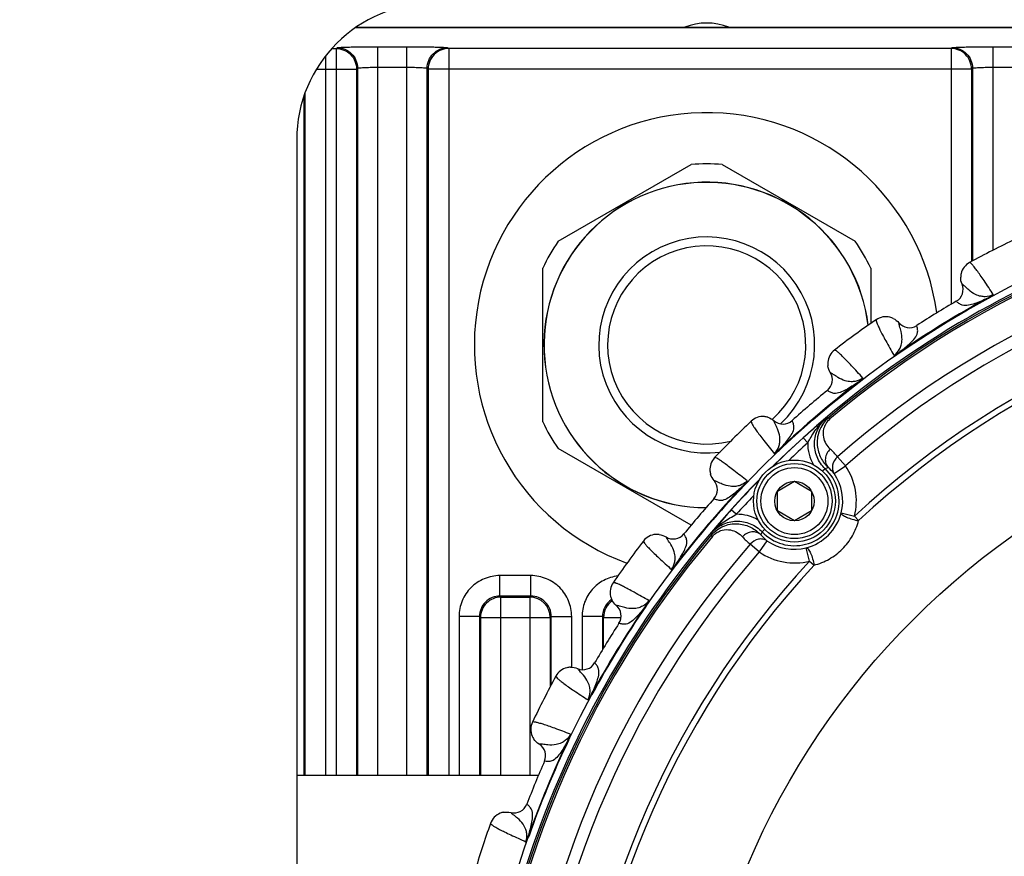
# Model space of a CAD drawing. Header units: millimetres. Extents: x 0 to 420, y 0 to 297.
# Tile 64 of 126: x 105 to 127, y 206 to 225. Entities that reach past the tile are written whole.
import ezdxf

# ---------------------------------------------------------------- set-up
doc = ezdxf.new("R2010")
doc.units = ezdxf.units.MM
doc.header["$LTSCALE"] = 23.1
doc.layers.get('0').update_dxf_attribs({"linetype": 'CONTINUOUS'})
for name, color, linetype in [('02___PRT_ALL_AXES', 7, 'CONTINUOUS'), ('03___PRT_ALL_CURVES', 7, 'CONTINUOUS'), ('DIM_PILOTEES', 7, 'CONTINUOUS')]:
    doc.layers.add(name, color=color, linetype=linetype)
doc.styles.get("Standard").update_dxf_attribs({"font": 'txt', "width": 0.7})
doc.dimstyles.new('DIMSTYLE_1', dxfattribs={"dimtxt": 2.5, "dimasz": 3.5, "dimexe": 2, "dimexo": 0, "dimtad": 1, "dimlfac": 3.333333, "dimdsep": 46, "dimtxsty": 'Standard', "dimblk": '_FILLED', "dimblk1": '_FILLED', "dimblk2": '_FILLED', "dimcen": 0.09, "dimazin": 2, "dimtp": 0.8, "dimtm": 0.8, "dimtfac": 1, "dimtofl": 0, "dimtmove": 0, "dimatfit": 3, "dimldrblk": '_FILLED', "dimfxl": 0, "dimtolj": 1, "dimarcsym": 0})
doc.dimstyles.new('DIMSTYLE_3', dxfattribs={"dimtxt": 2.5, "dimasz": 3.5, "dimexe": 2, "dimexo": 0, "dimtad": 1, "dimlfac": 3.333333, "dimdsep": 46, "dimtxsty": 'Standard', "dimblk": '_FILLED', "dimblk1": '_FILLED', "dimblk2": '_FILLED', "dimcen": 0.09, "dimazin": 2, "dimtp": 0.5, "dimtm": 0.5, "dimtfac": 1, "dimtofl": 0, "dimtmove": 0, "dimatfit": 3, "dimldrblk": '_FILLED', "dimfxl": 0, "dimtolj": 1, "dimarcsym": 0})

# ---------------------------------------------------------------- blocks, each defined once
blk = doc.blocks.new('_FILLED')
at = {"color": 0, "linetype": 'ByBlock'}
blk.add_solid([(0, 0), (-1, 0.1429), (-1, -0.1429)], dxfattribs=at)
blk = doc.blocks.new('*D8')
at = {"layer": 'DIM_PILOTEES', "color": 2, "linetype": 'Continuous'}
for p, q in [((76.617, 217.356), (76.617, 238.787)), ((136.617, 217.356), (136.617, 238.787)), ((76.617, 236.787), (106.617, 236.787)), ((136.617, 236.787), (106.617, 236.787))]:
    blk.add_line(p, q, dxfattribs=at)
at = {"layer": 'DIM_PILOTEES', "color": 2, "linetype": 'Continuous', "xscale": 3.5, "yscale": 3.5, "zscale": 3.5, "rotation": 180}
blk.add_blockref('_FILLED', (76.617, 236.787), dxfattribs=at)
at = {"layer": 'DIM_PILOTEES', "color": 2, "linetype": 'Continuous', "xscale": 3.5, "yscale": 3.5, "zscale": 3.5}
blk.add_blockref('_FILLED', (136.617, 236.787), dxfattribs=at)
at = {"layer": 'DIM_PILOTEES', "color": 2, "linetype": 'Continuous', "insert": (106.617, 239.912), "char_height": 2.5, "width": 8.83929, "attachment_point": 2, "line_spacing_factor": 0.9}
blk.add_mtext('{\\ftxt;\\W0.0001;\\H0.0001;\\~}{\\ftxt;\\W2.3571428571;\\H2.5; }{\\ftxt;\\W0.0001;\\H0.0001;\\~}', dxfattribs=at)
blk = doc.blocks.new('*D26')
at = {"layer": 'DIM_PILOTEES', "color": 2, "linetype": 'Continuous'}
for p, q in [((35.667, 200.688), (35.667, 281.649)), ((177.567, 200.688), (177.567, 281.649)), ((35.667, 279.649), (106.617, 279.649)), ((177.567, 279.649), (106.617, 279.649))]:
    blk.add_line(p, q, dxfattribs=at)
at = {"layer": 'DIM_PILOTEES', "color": 2, "linetype": 'Continuous', "xscale": 3.5, "yscale": 3.5, "zscale": 3.5, "rotation": 180}
blk.add_blockref('_FILLED', (35.667, 279.649), dxfattribs=at)
at = {"layer": 'DIM_PILOTEES', "color": 2, "linetype": 'Continuous', "xscale": 3.5, "yscale": 3.5, "zscale": 3.5}
blk.add_blockref('_FILLED', (177.567, 279.649), dxfattribs=at)
at = {"layer": 'DIM_PILOTEES', "color": 2, "linetype": 'Continuous', "insert": (106.617, 282.774), "char_height": 2.5, "width": 8.57143, "attachment_point": 2, "line_spacing_factor": 0.9}
blk.add_mtext('{\\ftxt;\\W0.0001;\\H0.0001;\\~}{\\ftxt;\\W2.2857142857;\\H2.5; }{\\ftxt;\\W0.0001;\\H0.0001;\\~}', dxfattribs=at)

msp = doc.modelspace()

# ---------------------------------------------------------------- linework, layer by layer
at = {"color": 7, "linetype": 'Continuous'}
for p, q in [((112.4108, 224.5704), (133.1517, 224.5704)), ((112.4243, 224.5794), (133.1428, 224.5794)), ((111.9801, 224.1103), (112.0021, 224.1268)), ((112.9016, 208.153), (112.9016, 224.1496)), ((112.9016, 224.1496), (113.5324, 224.1496)), ((113.5324, 208.153), (113.5324, 224.1496)), ((114.4319, 224.1268), (114.4539, 224.1103)), ((125.5021, 224.1268), (125.4801, 224.1103)), ((126.4016, 224.1496), (127.0324, 224.1496)), ((126.4016, 219.6839), (126.4016, 224.1496)), ((111.7539, 208.153), (111.7539, 223.9511)), ((111.8883, 224.1103), (111.9801, 224.1103)), ((111.9801, 224.1103), (111.9801, 208.153)), ((114.4539, 224.1103), (114.4539, 208.153)), ((125.4801, 224.1103), (114.4539, 224.1103)), ((125.4801, 224.1103), (125.4801, 218.4942)), ((112.9016, 223.6997), (113.5324, 223.6997)), ((126.4016, 223.6997), (127.0324, 223.6997)), ((111.5532, 223.6604), (112.4298, 223.6604)), ((112.4298, 223.6604), (112.4518, 223.677)), ((112.4298, 223.6604), (112.4298, 208.153)), ((112.4518, 223.677), (112.4518, 208.153)), ((113.9822, 208.153), (113.9822, 223.677)), ((113.9822, 223.677), (114.0042, 223.6604)), ((114.0042, 223.6604), (114.0042, 208.153)), ((114.4539, 223.6604), (114.0042, 223.6604)), ((125.4801, 223.6604), (114.4539, 223.6604)), ((125.9298, 223.6604), (125.4801, 223.6604)), ((125.9518, 223.677), (125.9298, 223.6604)), ((125.9298, 223.6604), (125.9298, 219.4366)), ((125.9518, 223.677), (125.9518, 219.4484)), ((111.2822, 208.153), (111.2822, 223.0805)), ((111.3042, 208.153), (111.3042, 223.1444)), ((111.117, 222.103), (111.117, 177.103)), ((116.8574, 219.8779), (119.7766, 221.5633)), ((120.4574, 221.5633), (123.3766, 219.8779)), ((116.517, 215.9175), (116.517, 219.2883)), ((123.717, 219.2883), (123.717, 218.0738)), ((125.7223, 218.938), (125.7213, 218.9386)), ((125.7223, 218.9379), (125.7213, 218.9386)), ((125.597, 218.5614), (125.5959, 218.5624)), ((125.597, 218.5614), (125.5959, 218.5624)), ((126.2833, 218.6319), (126.2886, 218.6221)), ((124.3356, 218.0881), (124.3354, 218.0894)), ((124.3355, 218.0882), (124.3354, 218.0894)), ((124.7279, 218.0289), (124.7275, 218.0303)), ((124.7279, 218.0288), (124.7275, 218.0303)), ((124.3535, 217.4493), (124.3598, 217.4402)), ((122.8317, 216.9956), (122.8307, 216.9961)), ((122.8318, 216.9956), (122.8307, 216.9961)), ((123.4338, 216.7811), (123.4405, 216.7723)), ((122.7669, 216.6041), (122.7657, 216.6049)), ((122.7669, 216.6041), (122.7657, 216.6049)), ((121.595, 215.9393), (121.5947, 215.9405)), ((121.595, 215.9393), (121.5947, 215.9405)), ((121.9919, 215.9421), (121.9912, 215.9435)), ((121.9919, 215.9421), (121.9912, 215.9435)), ((122.8213, 215.9782), (122.7955, 216.0089)), ((122.2338, 215.5635), (122.3342, 215.4522)), ((119.7723, 213.645), (116.8574, 215.3279)), ((121.7127, 215.3112), (121.7204, 215.3031)), ((122.9893, 215.1451), (123.1605, 214.9498)), ((122.7175, 214.8875), (122.6624, 214.8293)), ((122.914, 214.7792), (123.1605, 214.9498)), ((120.2806, 214.625), (120.2795, 214.6253)), ((120.2807, 214.625), (120.2795, 214.6253)), ((120.9088, 214.5073), (120.9169, 214.4996)), ((121.6685, 214.393), (122.0435, 214.6095)), ((122.0435, 214.6095), (122.4185, 214.393)), ((120.2779, 214.2281), (120.2765, 214.2288)), ((120.2779, 214.2281), (120.2765, 214.2288)), ((121.6685, 213.96), (121.6685, 214.393)), ((122.4185, 214.393), (122.4185, 213.96)), ((120.7673, 213.8853), (120.6559, 213.9856)), ((122.0435, 213.7435), (121.6685, 213.96)), ((122.4185, 213.96), (122.0435, 213.7435)), ((123.0698, 213.9166), (123.3605, 213.8431)), ((123.3605, 213.8431), (123.4502, 213.7467)), ((121.332, 213.5019), (121.3907, 213.5576)), ((119.2244, 213.3882), (119.2239, 213.3893)), ((119.2244, 213.3883), (119.2239, 213.3893)), ((119.6159, 213.4531), (119.6151, 213.4543)), ((119.6159, 213.4531), (119.6151, 213.4543)), ((120.2106, 213.4239), (120.2413, 213.3981)), ((121.2698, 213.0589), (121.0744, 213.2302)), ((121.4403, 213.3055), (121.2698, 213.0589)), ((122.3764, 212.859), (122.3029, 213.1497)), ((119.4389, 212.7862), (119.4477, 212.7795)), ((122.3764, 212.859), (122.4728, 212.7693)), ((116.2545, 212.5399), (115.5795, 212.5399)), ((115.5795, 212.0902), (115.5795, 212.5399)), ((116.2545, 212.0902), (116.2545, 212.5399)), ((116.2545, 212.0902), (115.5795, 212.0902)), ((115.5795, 212.0902), (115.6016, 212.0682)), ((115.6016, 212.0682), (116.2324, 212.0682)), ((115.6016, 208.153), (115.6016, 212.0682)), ((116.2545, 212.0902), (116.2324, 212.0682)), ((116.2324, 212.0682), (116.2324, 208.153)), ((118.1318, 211.8845), (118.1306, 211.8846)), ((118.1319, 211.8845), (118.1306, 211.8846)), ((118.7707, 211.8665), (118.7798, 211.8602)), ((115.1298, 211.6405), (114.6801, 211.6405)), ((114.6801, 211.6405), (114.6801, 208.153)), ((115.1298, 211.6405), (115.1518, 211.6184)), ((115.1298, 211.6405), (115.1298, 208.153)), ((115.1518, 211.6184), (115.6016, 211.6185)), ((115.1518, 211.6184), (115.1518, 208.153)), ((115.6016, 211.6185), (116.2324, 211.6185)), ((116.2324, 211.6185), (116.6822, 211.6184)), ((116.7042, 211.6405), (116.6822, 211.6184)), ((116.6822, 211.6184), (116.6822, 210.1005)), ((116.7042, 211.6405), (117.1539, 211.6405)), ((116.7042, 210.1419), (116.7042, 211.6405)), ((117.1539, 210.5274), (117.1539, 211.6405)), ((117.8298, 211.6405), (117.3801, 211.6405)), ((117.3801, 211.6405), (117.3801, 210.4759)), ((117.8518, 211.6184), (117.8298, 211.6405)), ((117.8298, 211.6405), (117.8298, 210.9146)), ((117.8518, 211.6184), (118.2349, 211.6185)), ((117.8518, 210.951), (117.8518, 211.6184)), ((118.1912, 211.4921), (118.1897, 211.4925)), ((118.1911, 211.4921), (118.1897, 211.4925)), ((117.6586, 210.623), (117.6576, 210.6241)), ((117.6586, 210.623), (117.6576, 210.6241)), ((117.2821, 210.4977), (117.2814, 210.4987)), ((117.282, 210.4977), (117.2814, 210.4987)), ((117.5881, 209.9367), (117.5979, 209.9314)), ((116.4382, 208.8416), (116.437, 208.8415)), ((116.4382, 208.8415), (116.437, 208.8415)), ((117.072, 208.9237), (117.082, 208.919)), ((116.5582, 208.4633), (116.5567, 208.4635)), ((116.5581, 208.4633), (116.5567, 208.4635)), ((116.4227, 208.153), (111.117, 208.153)), ((116.1681, 207.5216), (116.1669, 207.5225)), ((116.1681, 207.5216), (116.1669, 207.5225)), ((115.8158, 207.3389), (115.815, 207.3398)), ((115.8158, 207.339), (115.815, 207.3398)), ((116.2058, 206.8327), (116.2163, 206.829))]:
    msp.add_line(p, q, dxfattribs=at)
for centre, radius in [((136.617, 199.603), 21.6412), ((136.617, 199.603), 16.9279), ((122.0435, 214.1765), 0.9), ((122.0435, 214.1765), 0.825), ((122.0435, 214.1765), 0.735), ((122.0435, 214.1765), 0.433)]:
    msp.add_circle(centre, radius, dxfattribs=at)
for centre, radius, start, end in [((114.117, 222.103), 3, 90, 180), ((120.1174, 223.3194), 1.35, 69.00317, 110.99877), ((120.117, 217.6029), 3.975, 85.08763, 94.91237), ((136.617, 199.603), 21.4888, 90.5716, 134.41698), ((136.617, 199.603), 21.452, 94.88886, 130.11322), ((136.617, 199.603), 21.4119, 94.88886, 130.11322), ((136.617, 199.603), 20.6706, 93.7569, 131.24518), ((120.117, 217.6029), 3.975, 145.08763, 154.91237), ((136.617, 199.603), 20.4108, 93.7569, 131.24518), ((120.117, 217.6029), 3.975, 25.08763, 34.91237), ((136.617, 199.603), 22.53, 115.56213, 118.43786), ((120.117, 217.6029), 2.175, 311.34708, 284.10908), ((126.0667, 219.0846), 0.375, 118.436, 166.64906), ((126.0678, 219.0845), 0.3761, 166.6698, 178.69195), ((136.617, 199.603), 19.4555, 92.0507, 132.95139), ((125.4451, 218.8217), 0.2999, 300.1846, 22.95164), ((136.617, 199.603), 19.3238, 92.0507, 132.95139), ((136.617, 199.603), 21.6537, 118.50423, 124.49578), ((136.617, 199.603), 21.6426, 118.50424, 124.49578), ((136.617, 199.603), 21.93, 120.16941, 122.83059), ((136.617, 199.603), 22.53, 124.56213, 127.43786), ((124.0485, 217.8479), 0.375, 75.88021, 124.56327), ((124.0481, 217.8469), 0.3761, 63.9292, 75.85978), ((124.565, 218.2823), 0.2999, 220.04845, 302.81544), ((123.149, 217.1943), 0.375, 127.436, 175.64906), ((123.1501, 217.1944), 0.3761, 175.6698, 187.69195), ((122.5762, 216.8374), 0.2999, 309.18462, 31.95161), ((136.617, 199.603), 21.6537, 127.50423, 133.49578), ((136.617, 199.603), 21.6426, 127.50423, 133.49578), ((136.617, 199.603), 21.93, 129.16941, 131.83059), ((120.117, 217.6029), 3.975, 205.08763, 214.91237), ((136.617, 199.603), 22.53, 133.56213, 136.43786), ((121.3491, 215.6571), 0.375, 84.85395, 133.5633), ((121.3489, 215.6561), 0.3761, 72.92373, 84.83366), ((121.7913, 216.167), 0.2999, 229.04845, 311.81544), ((133.7023, 202.5584), 17.3418, 129.16618, 129.90668), ((123.4787, 209.7022), 6.3436, 96.18313, 96.59913), ((130.7655, 206.0733), 12.7614, 129.91665, 131.9556), ((136.617, 199.603), 21.4852, 132.02426, 134.4094), ((136.617, 199.603), 21.3353, 132.02432, 133.54317), ((123.2331, 215.4312), 0.8992, 178.66328, 210.57095), ((121.9327, 214.3162), 1.3429, 38.11538, 48.23593), ((120.5629, 214.8709), 0.375, 136.43596, 184.64853), ((120.564, 214.8711), 0.3761, 184.66927, 196.69159), ((122.043, 214.1765), 0.9801, 223.49528, 46.5068), ((123.6152, 212.4728), 2.5761, 108.78994, 110.39359), ((122.0929, 214.1112), 1.0585, 39.13028, 49.13394), ((122.043, 214.1765), 1.359, 345.79979, 34.6817), ((136.617, 199.603), 21.4888, 135.58257, 179.42821), ((120.053, 214.4287), 0.2999, 318.18459, 40.95165), ((136.617, 199.603), 21.4852, 135.57919, 137.97808), ((122.043, 214.1765), 1.0592, 345.79979, 34.6817), ((136.617, 199.603), 21.6537, 136.50423, 142.49578), ((136.617, 199.603), 21.6426, 136.50423, 142.49578), ((136.617, 199.603), 21.93, 138.16941, 140.83059), ((136.617, 199.603), 21.3353, 136.45881, 137.97776), ((129.7572, 205.7918), 12.2463, 138.00406, 140.12832), ((120.7883, 212.9864), 0.8991, 59.37586, 91.33904), ((122.0254, 214.194), 1.0806, 284.87656, 345.12552), ((132.9163, 203.1327), 16.3756, 140.07355, 140.85775), ((136.617, 199.603), 21.452, 139.88886, 175.11322), ((136.617, 199.603), 21.4119, 139.88886, 175.11322), ((119.0257, 213.071), 0.375, 94.68899, 142.56316), ((119.0256, 213.0699), 0.3761, 82.53661, 94.66756), ((119.3826, 213.6438), 0.2999, 238.04845, 320.81544), ((126.5173, 212.7409), 6.3435, 173.40295, 173.81895), ((121.9033, 214.2868), 1.3429, 221.76615, 231.8867), ((123.7467, 212.6043), 2.5761, 159.60849, 161.21214), ((122.1083, 214.1266), 1.0585, 220.86814, 230.8718), ((136.617, 199.603), 20.6706, 138.7569, 176.24518), ((136.617, 199.603), 22.53, 142.56213, 145.43786), ((122.043, 214.1765), 1.0592, 235.32038, 284.20229), ((136.617, 199.603), 20.4108, 138.7569, 176.24518), ((122.043, 214.1765), 1.359, 235.32038, 284.20229), ((136.617, 199.603), 19.4555, 137.0507, 177.95139), ((136.617, 199.603), 19.3238, 137.0507, 177.95139), ((118.3721, 212.1715), 0.375, 145.436, 193.64906), ((116.2318, 211.6178), 0.4504, 0.08434, 89.91566), ((118.3731, 212.1719), 0.3761, 193.6698, 205.69195), ((136.617, 199.603), 21.6537, 145.50424, 151.4958), ((136.617, 199.603), 21.6426, 145.50424, 151.4958), ((118.2787, 211.6413), 0.449, 124.72096, 180.10391), ((118.3022, 211.6178), 0.4503, 124.72501, 179.91825), ((118.2787, 211.6412), 0.449, 123.44146, 124.70421), ((117.9377, 211.655), 0.2999, 327.18461, 49.95163), ((136.617, 199.603), 21.93, 147.16941, 149.83059), ((117.1354, 210.1533), 0.375, 103.67798, 151.56321), ((117.1355, 210.1522), 0.3761, 91.53457, 103.65669), ((117.3983, 210.7749), 0.2999, 247.04846, 329.81536), ((136.617, 199.603), 22.53, 151.56213, 154.43786), ((116.6306, 209.1626), 0.375, 154.436, 202.64906), ((116.6316, 209.1632), 0.3761, 202.6698, 214.69195), ((136.617, 199.603), 21.6537, 154.50421, 160.49579), ((136.617, 199.603), 21.6426, 154.50422, 160.4958), ((116.2823, 208.5846), 0.2999, 336.1846, 58.95164), ((136.617, 199.603), 21.93, 156.16941, 158.83059), ((115.8873, 207.6309), 0.2999, 256.04847, 338.81536), ((115.7248, 206.9758), 0.375, 111.85792, 160.56328), ((115.7251, 206.9748), 0.3761, 99.93834, 111.83765), ((136.617, 199.603), 22.53, 160.56213, 163.43786)]:
    msp.add_arc(centre, radius, start, end, dxfattribs=at)
for points, knots in [([(112.0021, 224.1268), (112.0041, 224.1283), (112.0121, 224.1295), (112.0271, 224.1319), (112.0507, 224.1337), (112.0818, 224.1358), (112.1206, 224.1378), (112.1862, 224.1405), (112.284, 224.1433), (112.4173, 224.146), (112.5685, 224.1481), (112.7319, 224.1493), (112.8443, 224.1496), (112.9016, 224.1496)], [0, 0, 0, 0, 0.0083281, 0.025566, 0.0517103, 0.0865418, 0.1297677, 0.1809847, 0.3054775, 0.4554722, 0.6254728, 0.8092341, 1, 1, 1, 1]), ([(112.0021, 224.1268), (112.0606, 224.1268), (112.1788, 224.1033), (112.3282, 224.0031), (112.4283, 223.8537), (112.4518, 223.7355), (112.4518, 223.677)], [0, 0, 0, 0, 0.2499451, 0.4999566, 0.7499935, 1, 1, 1, 1]), ([(113.5324, 224.1496), (113.5897, 224.1496), (113.7021, 224.1493), (113.8655, 224.1481), (114.0167, 224.146), (114.15, 224.1433), (114.2478, 224.1405), (114.3134, 224.1378), (114.3522, 224.1358), (114.3833, 224.1337), (114.4069, 224.1319), (114.4219, 224.1295), (114.4299, 224.1283), (114.4319, 224.1268)], [0, 0, 0, 0, 0.1907659, 0.3745272, 0.5445278, 0.6945225, 0.8190153, 0.8702323, 0.9134582, 0.9482897, 0.974434, 0.9916719, 1, 1, 1, 1]), ([(113.9822, 223.677), (113.9822, 223.7355), (114.0057, 223.8537), (114.1058, 224.0031), (114.2552, 224.1033), (114.3734, 224.1268), (114.4319, 224.1268)], [0, 0, 0, 0, 0.2500065, 0.5000434, 0.7500549, 1, 1, 1, 1]), ([(125.5021, 224.1268), (125.5041, 224.1283), (125.5121, 224.1295), (125.5271, 224.1319), (125.5507, 224.1337), (125.5818, 224.1358), (125.6206, 224.1378), (125.6862, 224.1405), (125.784, 224.1433), (125.9173, 224.146), (126.0685, 224.1481), (126.2319, 224.1493), (126.3443, 224.1496), (126.4016, 224.1496)], [0, 0, 0, 0, 0.0083281, 0.025566, 0.0517103, 0.0865418, 0.1297677, 0.1809847, 0.3054775, 0.4554722, 0.6254728, 0.8092341, 1, 1, 1, 1]), ([(125.5021, 224.1268), (125.5606, 224.1268), (125.6788, 224.1033), (125.8282, 224.0031), (125.9283, 223.8537), (125.9518, 223.7355), (125.9518, 223.677)], [0, 0, 0, 0, 0.2499451, 0.4999566, 0.7499935, 1, 1, 1, 1]), ([(111.9801, 224.1103), (112.0385, 224.1102), (112.1567, 224.0867), (112.3061, 223.9866), (112.4062, 223.8371), (112.4297, 223.7189), (112.4298, 223.6604)], [0, 0, 0, 0, 0.2499384, 0.4999566, 0.7500002, 1, 1, 1, 1]), ([(114.4539, 224.1103), (114.3955, 224.1102), (114.2773, 224.0867), (114.1279, 223.9866), (114.0278, 223.8371), (114.0043, 223.7189), (114.0042, 223.6604)], [0, 0, 0, 0, 0.2499382, 0.4999563, 0.75, 1, 1, 1, 1]), ([(125.9298, 223.6604), (125.9297, 223.7189), (125.9062, 223.8371), (125.8061, 223.9866), (125.6567, 224.0867), (125.5385, 224.1102), (125.4801, 224.1103)], [0, 0, 0, 0, 0.2500076, 0.5000453, 0.7500576, 1, 1, 1, 1]), ([(112.4518, 223.677), (112.4526, 223.6781), (112.4567, 223.6798), (112.4692, 223.6832), (112.4955, 223.6865), (112.5373, 223.6903), (112.5927, 223.6935), (112.6593, 223.6962), (112.7636, 223.699), (112.8453, 223.6997), (112.9016, 223.6997)], [0, 0, 0, 0, 0.0093536, 0.0270529, 0.0883579, 0.1827808, 0.3070585, 0.4567234, 0.6263319, 1, 1, 1, 1]), ([(113.5324, 223.6997), (113.5887, 223.6997), (113.6704, 223.699), (113.7747, 223.6962), (113.8413, 223.6935), (113.8967, 223.6903), (113.9385, 223.6865), (113.9648, 223.6832), (113.9773, 223.6798), (113.9814, 223.6781), (113.9822, 223.677)], [0, 0, 0, 0, 0.3736681, 0.5432766, 0.6929415, 0.8172192, 0.9116421, 0.9729471, 0.9906463, 1, 1, 1, 1]), ([(125.9518, 223.677), (125.9526, 223.6781), (125.9567, 223.6798), (125.9692, 223.6832), (125.9955, 223.6865), (126.0373, 223.6903), (126.0927, 223.6935), (126.1593, 223.6962), (126.2636, 223.699), (126.3453, 223.6997), (126.4016, 223.6997)], [0, 0, 0, 0, 0.0093536, 0.0270529, 0.0883579, 0.1827808, 0.3070585, 0.4567234, 0.6263319, 1, 1, 1, 1]), ([(126.4083, 218.708), (126.3413, 218.8113), (126.2467, 218.9553), (126.1262, 219.1308), (126.055, 219.2307), (125.9964, 219.3081), (125.9498, 219.365), (125.9171, 219.398), (125.8962, 219.4144), (125.8881, 219.4144)], [0, 0, 0, 0, 0.4190169, 0.5863446, 0.7253449, 0.8359431, 0.9181717, 0.9723313, 1, 1, 1, 1]), ([(126.4083, 218.708), (126.354, 218.6793), (126.2604, 218.657), (126.1256, 218.6686), (125.9982, 218.7114), (125.8804, 218.7946), (125.7914, 218.8807), (125.7428, 218.9243), (125.7223, 218.938)], [0, 0, 0, 0, 0.2372874, 0.3547814, 0.5205301, 0.7493768, 0.90454, 1, 1, 1, 1]), ([(126.2833, 218.6319), (126.1907, 218.5867), (126.0534, 218.5252), (125.8676, 218.4697), (125.7422, 218.4608), (125.6547, 218.5104), (125.6148, 218.5442), (125.597, 218.5614)], [0, 0, 0, 0, 0.4163309, 0.6037512, 0.7883383, 0.8999697, 1, 1, 1, 1]), ([(126.2833, 218.6319), (126.294, 218.6375), (126.3368, 218.6608), (126.3783, 218.6867), (126.4083, 218.708)], [0, 0, 0, 0, 0.2462311, 1, 1, 1, 1]), ([(126.2886, 218.6221), (126.3011, 218.6289), (126.3253, 218.6427), (126.3592, 218.6643), (126.3848, 218.6828), (126.4004, 218.6975), (126.4068, 218.7044), (126.4083, 218.708)], [0, 0, 0, 0, 0.2863305, 0.5637585, 0.8152889, 0.92068, 1, 1, 1, 1]), ([(123.8357, 218.1567), (123.8321, 218.1495), (123.8372, 218.1235), (123.8517, 218.0793), (123.8813, 218.012), (123.9237, 217.9246), (123.9803, 217.8159), (124.082, 217.6287), (124.1674, 217.4791), (124.229, 217.3726)], [0, 0, 0, 0, 0.0276676, 0.0818253, 0.1640493, 0.2746457, 0.4136462, 0.5809734, 1, 1, 1, 1]), ([(124.229, 217.3726), (124.2792, 217.4079), (124.3416, 217.4812), (124.3924, 217.6065), (124.4122, 217.7394), (124.3914, 217.8822), (124.3552, 218.0006), (124.3384, 218.0636), (124.3355, 218.0882)], [0, 0, 0, 0, 0.2372871, 0.3547744, 0.5205196, 0.7493653, 0.9045318, 1, 1, 1, 1]), ([(124.3535, 217.4493), (124.4358, 217.5113), (124.553, 217.6058), (124.6868, 217.7461), (124.7516, 217.8538), (124.7471, 217.9543), (124.7352, 218.0052), (124.7279, 218.0289)], [0, 0, 0, 0, 0.4163339, 0.6037533, 0.7883395, 0.8999704, 1, 1, 1, 1]), ([(123.5453, 216.8758), (123.463, 216.9673), (123.347, 217.0947), (123.2005, 217.2493), (123.1145, 217.3367), (123.0446, 217.4041), (122.9897, 217.453), (122.9522, 217.4804), (122.929, 217.4934), (122.921, 217.4921)], [0, 0, 0, 0, 0.4190171, 0.5863448, 0.7253448, 0.835943, 0.9181717, 0.9723313, 1, 1, 1, 1]), ([(124.229, 217.3726), (124.25, 217.385), (124.2932, 217.4079), (124.3337, 217.4353), (124.3535, 217.4493)], [0, 0, 0, 0, 0.5010888, 1, 1, 1, 1]), ([(124.229, 217.3726), (124.2329, 217.3723), (124.2419, 217.3748), (124.2621, 217.3821), (124.2902, 217.3964), (124.3249, 217.4168), (124.3481, 217.4321), (124.3598, 217.4402)], [0, 0, 0, 0, 0.0792472, 0.1846608, 0.4362293, 0.7136564, 1, 1, 1, 1]), ([(123.5453, 216.8758), (123.4961, 216.839), (123.4072, 216.8023), (123.2722, 216.7927), (123.1397, 216.815), (123.0104, 216.8788), (122.909, 216.9499), (122.8542, 216.9853), (122.8317, 216.9956)], [0, 0, 0, 0, 0.2372859, 0.3547772, 0.5205255, 0.7493732, 0.9045381, 1, 1, 1, 1]), ([(123.4338, 216.7811), (123.3494, 216.722), (123.2233, 216.6397), (123.0486, 216.5558), (122.9261, 216.5275), (122.8319, 216.5628), (122.7872, 216.5899), (122.7669, 216.6041)], [0, 0, 0, 0, 0.4163287, 0.6037495, 0.7883376, 0.8999701, 1, 1, 1, 1]), ([(123.4338, 216.7811), (123.4434, 216.7883), (123.4822, 216.8179), (123.5184, 216.8507), (123.5453, 216.8758)], [0, 0, 0, 0, 0.2462351, 1, 1, 1, 1]), ([(123.4405, 216.7723), (123.4518, 216.7809), (123.4736, 216.7983), (123.5037, 216.8249), (123.526, 216.8473), (123.5391, 216.8642), (123.5443, 216.872), (123.5453, 216.8758)], [0, 0, 0, 0, 0.2863259, 0.5637498, 0.8152673, 0.9206957, 1, 1, 1, 1]), ([(121.0907, 215.9289), (121.0882, 215.9211), (121.0973, 215.8962), (121.1186, 215.8549), (121.1582, 215.793), (121.2138, 215.7134), (121.2868, 215.6149), (121.4165, 215.4459), (121.5242, 215.3115), (121.6017, 215.2159)], [0, 0, 0, 0, 0.0276645, 0.0818169, 0.1640343, 0.2746208, 0.4136164, 0.5809547, 1, 1, 1, 1]), ([(121.6017, 215.2159), (121.6458, 215.2587), (121.6959, 215.3408), (121.7265, 215.4725), (121.7253, 215.6069), (121.6825, 215.7446), (121.6281, 215.8559), (121.6017, 215.9155), (121.595, 215.9393)], [0, 0, 0, 0, 0.2372857, 0.3547713, 0.5205186, 0.7493644, 0.9045319, 1, 1, 1, 1]), ([(121.7127, 215.3112), (121.7843, 215.3852), (121.8852, 215.4969), (121.9954, 215.6564), (122.0426, 215.7729), (122.0225, 215.8715), (122.0027, 215.9199), (121.9919, 215.9421)], [0, 0, 0, 0, 0.4163291, 0.6037522, 0.788339, 0.8999703, 1, 1, 1, 1]), ([(122.7175, 214.8875), (122.6419, 214.9592), (122.5195, 215.1369), (122.4618, 215.4534), (122.5377, 215.7661), (122.6701, 215.9365), (122.7497, 216.0038)], [0, 0, 0, 0, 0.2499967, 0.4999859, 0.7499764, 1, 1, 1, 1]), ([(122.7955, 216.0089), (122.7466, 215.9677), (122.6621, 215.8749), (122.5793, 215.7144), (122.5409, 215.5518), (122.5389, 215.3514), (122.607, 215.1217), (122.7202, 214.9729), (122.7855, 214.9116)], [0, 0, 0, 0, 0.1549395, 0.3002048, 0.4333763, 0.5564958, 0.7830383, 1, 1, 1, 1]), ([(122.8213, 215.9782), (122.7852, 215.9478), (122.7277, 215.8808), (122.6698, 215.7433), (122.6647, 215.5856), (122.724, 215.4306), (122.7901, 215.3509), (122.8272, 215.3179)], [0, 0, 0, 0, 0.1895407, 0.3464229, 0.5920621, 0.8008851, 1, 1, 1, 1]), ([(122.3342, 215.4522), (122.3518, 215.4836), (122.4213, 215.6072), (122.4971, 215.7281), (122.5628, 215.8111)], [0, 0, 0, 0, 0.2537562, 1, 1, 1, 1]), ([(121.6017, 215.2159), (121.6206, 215.2315), (121.6596, 215.2608), (121.6953, 215.2942), (121.7127, 215.3112)], [0, 0, 0, 0, 0.5010905, 1, 1, 1, 1]), ([(121.6017, 215.2159), (121.6056, 215.2162), (121.6142, 215.2201), (121.6329, 215.2304), (121.6585, 215.249), (121.6895, 215.2745), (121.7101, 215.2934), (121.7204, 215.3031)], [0, 0, 0, 0, 0.0792627, 0.1846719, 0.4362357, 0.7136595, 1, 1, 1, 1]), ([(122.8272, 215.3179), (122.798, 215.2907), (122.7494, 215.2267), (122.7148, 215.1143), (122.7242, 215.0014), (122.7614, 214.9369), (122.7855, 214.9116)], [0, 0, 0, 0, 0.2654064, 0.5233125, 0.7675494, 1, 1, 1, 1]), ([(121.0041, 214.6183), (120.9085, 214.6958), (120.7741, 214.8035), (120.6052, 214.9332), (120.5066, 215.0062), (120.427, 215.0618), (120.3651, 215.1014), (120.3238, 215.1227), (120.2989, 215.1319), (120.2911, 215.1293)], [0, 0, 0, 0, 0.4190282, 0.5863558, 0.7253529, 0.8359473, 0.9181738, 0.9723319, 1, 1, 1, 1]), ([(122.9893, 215.1451), (122.9362, 215.0999), (122.876, 215.0047), (122.8723, 214.8678), (122.8965, 214.8055), (122.914, 214.7792)], [0, 0, 0, 0, 0.51887, 0.7645351, 1, 1, 1, 1]), ([(121.0042, 214.6182), (120.9614, 214.5741), (120.8792, 214.5241), (120.7475, 214.4935), (120.6131, 214.4947), (120.4754, 214.5376), (120.3641, 214.5919), (120.3044, 214.6183), (120.2806, 214.625)], [0, 0, 0, 0, 0.2372889, 0.3547838, 0.520532, 0.7493773, 0.9045398, 1, 1, 1, 1]), ([(120.9088, 214.5073), (120.9259, 214.5247), (120.951, 214.5516), (120.9812, 214.5898), (120.9972, 214.6084), (121.0041, 214.6183)], [0, 0, 0, 0, 0.4989245, 0.7520974, 1, 1, 1, 1]), ([(120.9169, 214.4996), (120.9266, 214.5099), (120.9455, 214.5305), (120.971, 214.5616), (120.9896, 214.5871), (120.9998, 214.6058), (121.0039, 214.6144), (121.0041, 214.6183)], [0, 0, 0, 0, 0.286341, 0.563778, 0.8153322, 0.9207079, 1, 1, 1, 1]), ([(120.9088, 214.5073), (120.8347, 214.4357), (120.7231, 214.3348), (120.5636, 214.2246), (120.4471, 214.1774), (120.3485, 214.1975), (120.3001, 214.2173), (120.2779, 214.2281)], [0, 0, 0, 0, 0.4163317, 0.6037518, 0.7883387, 0.8999699, 1, 1, 1, 1]), ([(120.4084, 213.6566), (120.4359, 213.6783), (120.5503, 213.7626), (120.674, 213.833), (120.7673, 213.8853)], [0, 0, 0, 0, 0.2468901, 1, 1, 1, 1]), ([(123.0698, 213.9166), (123.069, 213.9097), (123.0768, 213.8919), (123.115, 213.8576), (123.1956, 213.8161), (123.3139, 213.7746), (123.4038, 213.754), (123.4502, 213.7467)], [0, 0, 0, 0, 0.0489839, 0.124017, 0.3586922, 0.6721737, 1, 1, 1, 1]), ([(120.2106, 213.4239), (120.2518, 213.4728), (120.3446, 213.5573), (120.505, 213.6401), (120.6677, 213.6785), (120.8681, 213.6805), (121.0978, 213.6124), (121.2466, 213.4992), (121.3079, 213.434)], [0, 0, 0, 0, 0.1549355, 0.3001981, 0.4333701, 0.5564913, 0.7830362, 1, 1, 1, 1]), ([(120.2157, 213.4697), (120.283, 213.5493), (120.4534, 213.6817), (120.766, 213.7576), (121.0826, 213.6999), (121.2603, 213.5775), (121.332, 213.5019)], [0, 0, 0, 0, 0.2499995, 0.5000001, 0.7499781, 1, 1, 1, 1]), ([(120.2413, 213.3981), (120.2717, 213.4342), (120.3387, 213.4917), (120.4762, 213.5496), (120.6339, 213.5547), (120.7889, 213.4954), (120.8686, 213.4293), (120.9016, 213.3923)], [0, 0, 0, 0, 0.1895323, 0.3464147, 0.5920577, 0.8008831, 1, 1, 1, 1]), ([(122.4728, 212.7693), (122.5884, 212.7993), (122.8147, 212.8909), (123.1063, 213.1132), (123.3286, 213.4048), (123.4202, 213.6311), (123.4502, 213.7467)], [0, 0, 0, 0, 0.2478332, 0.4999846, 0.7521444, 1, 1, 1, 1]), ([(119.3442, 212.6747), (119.3811, 212.7239), (119.4177, 212.8128), (119.4273, 212.9478), (119.4051, 213.0803), (119.3412, 213.2096), (119.2701, 213.311), (119.2347, 213.3658), (119.2244, 213.3883)], [0, 0, 0, 0, 0.2372871, 0.3547744, 0.5205196, 0.7493653, 0.9045318, 1, 1, 1, 1]), ([(119.4389, 212.7862), (119.498, 212.8706), (119.5803, 212.9967), (119.6642, 213.1714), (119.6925, 213.2939), (119.6572, 213.3881), (119.6301, 213.4328), (119.6159, 213.4531)], [0, 0, 0, 0, 0.416334, 0.6037533, 0.7883395, 0.8999704, 1, 1, 1, 1]), ([(121.3079, 213.434), (121.2826, 213.458), (121.2181, 213.4952), (121.1052, 213.5046), (120.9928, 213.47), (120.9288, 213.4214), (120.9016, 213.3923)], [0, 0, 0, 0, 0.2324506, 0.4766875, 0.7345936, 1, 1, 1, 1]), ([(121.4403, 213.3055), (121.414, 213.3229), (121.3517, 213.3471), (121.2148, 213.3435), (121.1196, 213.2832), (121.0744, 213.2302)], [0, 0, 0, 0, 0.2354649, 0.48113, 1, 1, 1, 1]), ([(118.7279, 213.299), (118.7266, 213.291), (118.7396, 213.2678), (118.767, 213.2303), (118.8159, 213.1754), (118.8832, 213.1055), (118.9707, 213.0195), (119.1253, 212.873), (119.2527, 212.757), (119.3442, 212.6747)], [0, 0, 0, 0, 0.0276676, 0.0818253, 0.1640493, 0.2746457, 0.4136462, 0.5809734, 1, 1, 1, 1]), ([(122.3029, 213.1497), (122.3098, 213.1505), (122.3277, 213.1427), (122.362, 213.1044), (122.4034, 213.0239), (122.4449, 212.9056), (122.4655, 212.8157), (122.4728, 212.7693)], [0, 0, 0, 0, 0.0489858, 0.1240189, 0.3586935, 0.6721743, 1, 1, 1, 1]), ([(119.3442, 212.6747), (119.3604, 212.6931), (119.3943, 212.7282), (119.4244, 212.7667), (119.4389, 212.7863)], [0, 0, 0, 0, 0.5010888, 1, 1, 1, 1]), ([(119.3442, 212.6747), (119.348, 212.6757), (119.3558, 212.6809), (119.3727, 212.694), (119.395, 212.7163), (119.4217, 212.7464), (119.4391, 212.7682), (119.4477, 212.7795)], [0, 0, 0, 0, 0.079247, 0.1846609, 0.4362293, 0.7136564, 1, 1, 1, 1]), ([(115.5795, 212.5399), (115.4625, 212.5399), (115.226, 212.4932), (114.927, 212.293), (114.7268, 211.994), (114.6801, 211.7575), (114.6801, 211.6405)], [0, 0, 0, 0, 0.2499951, 0.4999888, 0.7499851, 1, 1, 1, 1]), ([(117.1539, 211.6405), (117.1539, 211.7575), (117.1072, 211.994), (116.9071, 212.293), (116.608, 212.4932), (116.3715, 212.5399), (116.2545, 212.5399)], [0, 0, 0, 0, 0.2499951, 0.4999888, 0.7499851, 1, 1, 1, 1]), ([(118.1663, 212.5328), (118.0595, 212.5192), (117.8488, 212.4527), (117.5898, 212.2482), (117.4195, 211.9656), (117.3801, 211.7482), (117.3801, 211.6405)], [0, 0, 0, 0, 0.2500047, 0.4999928, 0.7499869, 1, 1, 1, 1]), ([(118.8475, 211.991), (118.7409, 212.0526), (118.5913, 212.138), (118.4041, 212.2397), (118.2954, 212.2963), (118.208, 212.3388), (118.1407, 212.3683), (118.0965, 212.3828), (118.0705, 212.388), (118.0633, 212.3843)], [0, 0, 0, 0, 0.4190168, 0.5863445, 0.7253449, 0.8359431, 0.9181717, 0.9723313, 1, 1, 1, 1]), ([(115.5795, 212.0902), (115.521, 212.0903), (115.4027, 212.0671), (115.253, 211.967), (115.1529, 211.8174), (115.1297, 211.699), (115.1298, 211.6405)], [0, 0, 0, 0, 0.2499583, 0.4999888, 0.750022, 1, 1, 1, 1]), ([(115.6016, 212.0682), (115.5431, 212.0681), (115.4249, 212.0446), (115.2755, 211.9445), (115.1754, 211.7951), (115.1519, 211.6769), (115.1518, 211.6184)], [0, 0, 0, 0, 0.2499665, 0.5000018, 0.750037, 1, 1, 1, 1]), ([(116.7042, 211.6405), (116.7043, 211.699), (116.6811, 211.8173), (116.581, 211.967), (116.4314, 212.0671), (116.313, 212.0903), (116.2545, 212.0902)], [0, 0, 0, 0, 0.2499582, 0.4999886, 0.7500219, 1, 1, 1, 1]), ([(118.8475, 211.991), (118.8122, 211.9407), (118.7388, 211.8785), (118.6135, 211.8276), (118.4806, 211.8078), (118.3378, 211.8286), (118.2194, 211.8648), (118.1564, 211.8816), (118.1318, 211.8845)], [0, 0, 0, 0, 0.2372893, 0.3547845, 0.5205334, 0.7493791, 0.9045412, 1, 1, 1, 1]), ([(118.7707, 211.8665), (118.7087, 211.7842), (118.6142, 211.667), (118.4739, 211.5332), (118.3662, 211.4684), (118.2657, 211.4729), (118.2148, 211.4848), (118.1911, 211.4921)], [0, 0, 0, 0, 0.4163296, 0.6037502, 0.7883378, 0.8999694, 1, 1, 1, 1]), ([(118.7707, 211.8665), (118.7848, 211.8864), (118.8054, 211.9168), (118.8293, 211.9593), (118.8421, 211.9802), (118.8475, 211.991)], [0, 0, 0, 0, 0.4989189, 0.7520758, 1, 1, 1, 1]), ([(118.7798, 211.8602), (118.7879, 211.8719), (118.8032, 211.8951), (118.8236, 211.9298), (118.838, 211.9579), (118.8452, 211.9781), (118.8478, 211.9871), (118.8475, 211.991)], [0, 0, 0, 0, 0.2863284, 0.5637531, 0.8152898, 0.9206493, 1, 1, 1, 1]), ([(117.5881, 209.9367), (117.6333, 210.0292), (117.6948, 210.1666), (117.7503, 210.3524), (117.7592, 210.4778), (117.7096, 210.5653), (117.6758, 210.6052), (117.6586, 210.623)], [0, 0, 0, 0, 0.4163391, 0.6037576, 0.7883422, 0.8999715, 1, 1, 1, 1]), ([(116.8056, 210.3319), (116.8056, 210.3238), (116.822, 210.3029), (116.855, 210.2702), (116.9119, 210.2236), (116.9893, 210.1651), (117.0892, 210.0939), (117.2647, 209.9733), (117.4087, 209.8787), (117.512, 209.8117)], [0, 0, 0, 0, 0.0276676, 0.0818253, 0.1640493, 0.2746457, 0.4136462, 0.5809734, 1, 1, 1, 1]), ([(117.512, 209.8117), (117.5407, 209.8661), (117.563, 209.9596), (117.5514, 210.0944), (117.5087, 210.2218), (117.4254, 210.3396), (117.3393, 210.4286), (117.2957, 210.4772), (117.282, 210.4977)], [0, 0, 0, 0, 0.2372774, 0.3547703, 0.5205208, 0.7493715, 0.9045376, 1, 1, 1, 1]), ([(117.512, 209.8117), (117.5251, 209.8324), (117.5531, 209.8724), (117.5768, 209.9151), (117.5881, 209.9367)], [0, 0, 0, 0, 0.5010691, 1, 1, 1, 1]), ([(117.512, 209.8117), (117.5156, 209.8134), (117.5225, 209.8196), (117.5371, 209.8353), (117.5557, 209.8607), (117.5773, 209.8947), (117.5911, 209.9189), (117.5979, 209.9314)], [0, 0, 0, 0, 0.0792328, 0.1846912, 0.4362356, 0.7136643, 1, 1, 1, 1]), ([(117.1283, 209.0587), (117.0134, 209.1029), (116.8523, 209.1638), (116.6515, 209.235), (116.5353, 209.2739), (116.4424, 209.3022), (116.3713, 209.3208), (116.3254, 209.3282), (116.2989, 209.3292), (116.2923, 209.3245)], [0, 0, 0, 0, 0.4190171, 0.5863448, 0.7253448, 0.835943, 0.9181717, 0.9723313, 1, 1, 1, 1]), ([(117.1283, 209.0587), (117.1012, 209.0036), (117.0386, 208.9305), (116.9228, 208.8607), (116.7946, 208.8204), (116.6504, 208.8186), (116.5277, 208.8359), (116.4629, 208.8426), (116.4382, 208.8416)], [0, 0, 0, 0, 0.2372848, 0.3547763, 0.5205242, 0.7493717, 0.904537, 1, 1, 1, 1]), ([(117.072, 208.9238), (117.0773, 208.9345), (117.0984, 208.9785), (117.1158, 209.0242), (117.1283, 209.0587)], [0, 0, 0, 0, 0.2462431, 1, 1, 1, 1]), ([(117.082, 208.919), (117.0881, 208.9317), (117.0996, 208.9571), (117.1144, 208.9946), (117.124, 209.0245), (117.1282, 209.0456), (117.1291, 209.0549), (117.1283, 209.0587)], [0, 0, 0, 0, 0.2863283, 0.5637476, 0.8152553, 0.9207307, 1, 1, 1, 1]), ([(117.072, 208.9237), (117.0236, 208.8328), (116.9486, 208.7022), (116.831, 208.5482), (116.7348, 208.4673), (116.6348, 208.4559), (116.5827, 208.4598), (116.5581, 208.4633)], [0, 0, 0, 0, 0.4163371, 0.6037555, 0.7883407, 0.8999709, 1, 1, 1, 1]), ([(116.2058, 206.8327), (116.236, 206.9312), (116.2752, 207.0765), (116.301, 207.2686), (116.2902, 207.3939), (116.2275, 207.4726), (116.1879, 207.5067), (116.1681, 207.5216)], [0, 0, 0, 0, 0.4163375, 0.6037555, 0.7883407, 0.8999711, 1, 1, 1, 1]), ([(116.1502, 206.6974), (116.1701, 206.7555), (116.1774, 206.8514), (116.1449, 206.9827), (116.0828, 207.1019), (115.9821, 207.2052), (115.8831, 207.2796), (115.8325, 207.3208), (115.8158, 207.339)], [0, 0, 0, 0, 0.2372859, 0.3547769, 0.5205255, 0.7493744, 0.9045391, 1, 1, 1, 1]), ([(115.3711, 207.1006), (115.3724, 207.0926), (115.3919, 207.0746), (115.4296, 207.0474), (115.493, 207.0103), (115.5787, 206.9646), (115.6884, 206.9099), (115.8807, 206.8183), (116.0377, 206.7474), (116.1502, 206.6974)], [0, 0, 0, 0, 0.0276676, 0.0818253, 0.1640493, 0.2746457, 0.4136462, 0.5809734, 1, 1, 1, 1]), ([(116.1502, 206.6974), (116.1599, 206.7198), (116.1814, 206.7637), (116.198, 206.8096), (116.2058, 206.8327)], [0, 0, 0, 0, 0.5010859, 1, 1, 1, 1]), ([(116.1502, 206.6974), (116.1535, 206.6995), (116.1594, 206.7068), (116.1714, 206.7245), (116.1857, 206.7526), (116.2018, 206.7895), (116.2116, 206.8156), (116.2163, 206.829)], [0, 0, 0, 0, 0.0792325, 0.1846671, 0.4362279, 0.713657, 1, 1, 1, 1])]:
    msp.add_open_spline(points, degree=3, knots=knots, dxfattribs=at)
for points in [[(125.7213, 218.9386), (125.7009, 218.9869), (125.6906, 219.0407), (125.6918, 219.0931)], [(124.2134, 218.1847), (124.2597, 218.162), (124.3022, 218.1289), (124.3354, 218.0894)], [(122.8307, 216.9961), (122.8029, 217.0406), (122.7844, 217.0921), (122.7773, 217.1441)], [(121.4593, 216.0156), (121.5086, 216.0004), (121.5557, 215.9743), (121.5947, 215.9405)], [(122.5628, 215.8111), (122.6184, 215.8812), (122.681, 215.9465), (122.7497, 216.0038)], [(120.2795, 214.6253), (120.2452, 214.6649), (120.2188, 214.7129), (120.2037, 214.7631)], [(120.2157, 213.4697), (120.273, 213.5384), (120.3383, 213.601), (120.4084, 213.6566)], [(119.0745, 213.4429), (119.1269, 213.436), (119.179, 213.4173), (119.2239, 213.3893)], [(118.1306, 211.8846), (118.0905, 211.9184), (118.057, 211.9616), (118.0342, 212.0088)], [(117.1254, 210.5282), (117.1783, 210.5296), (117.2327, 210.5193), (117.2814, 210.4987)], [(116.437, 208.8415), (116.3921, 208.8686), (116.3522, 208.906), (116.3223, 208.9491)], [(115.6602, 207.3452), (115.711, 207.3541), (115.7648, 207.3523), (115.815, 207.3398)]]:
    msp.add_open_spline(points, degree=3, dxfattribs=at)
at = {"layer": '02___PRT_ALL_AXES', "color": 7, "linetype": 'Continuous'}
for radius, start, end in [(3.5728, 6.94571, 269.74899), (3.57, 6.93216, 269.78688), (2.37, 313.10191, 277.10216)]:
    msp.add_arc((120.117, 217.6029), radius, start, end, dxfattribs=at)
at = {"layer": '03___PRT_ALL_CURVES', "color": 4, "linetype": 'Continuous'}
msp.add_line((112.4226, 224.5783), (133.1438, 224.5783), dxfattribs=at)
msp.add_arc((120.117, 217.603), 5.1, 7.93196, 249.92473, dxfattribs=at)

# ---------------------------------------------------------------- dimensions: what is measured, and where the dimension line sits
at = {"layer": 'DIM_PILOTEES', "color": 2, "linetype": 'Continuous'}
for base, p1, p2, text, dimstyle, picture, middle in [((177.567, 279.6488), (35.667, 200.6883), (177.567, 200.6883), '{\\ftxt;\\W0.0001;\\H0.0001;\\~}{\\ftxt;\\W2.2857142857;\\H2.5; }{\\ftxt;\\W0.0001;\\H0.0001;\\~}', 'DIMSTYLE_1', '*D26', (106.2599, 279.6488)), ((136.617, 236.7869), (76.617, 217.3561), (136.617, 217.3561), '{\\ftxt;\\W0.0001;\\H0.0001;\\~}{\\ftxt;\\W2.3571428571;\\H2.5; }{\\ftxt;\\W0.0001;\\H0.0001;\\~}', 'DIMSTYLE_3', '*D8', (106.2599, 236.7869))]:
    dim = msp.add_linear_dim(base=base, p1=p1, p2=p2, text=text, dimstyle=dimstyle, dxfattribs=at)
    dim.commit()
    dim.dimension.update_dxf_attribs({"geometry": picture, "text_midpoint": middle, "dimtype": 160})

doc.saveas('drawing.dxf')
